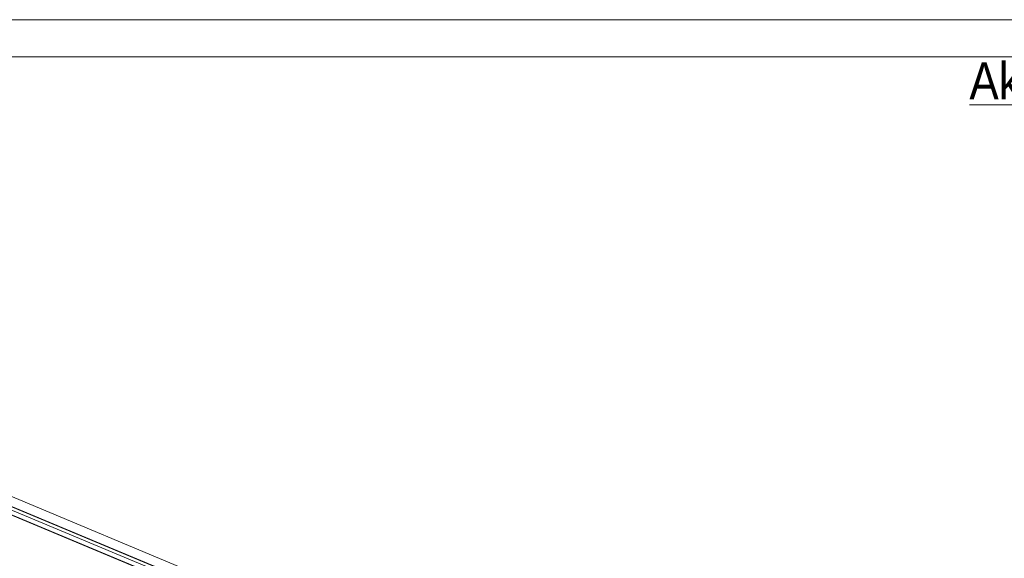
# Model space of a CAD drawing. Header units: millimetres. Extents: x -698 to 216, y -34 to 576.
# Tile 50 of 88: x -393 to -261, y 504 to 576. Entities that reach past the tile are written whole.
import ezdxf

# ---------------------------------------------------------------- set-up
doc = ezdxf.new("R2010")
doc.units = ezdxf.units.MM
doc.linetypes.add('XKITLINE00', pattern=[0])
for name, color, linetype, lineweight in [('Arkusz rysunku', 3, 'Continuous', 0), ('Element', 2, 'Continuous', 0), ('Inny typ obiektu', 7, 'Continuous', 0)]:
    doc.layers.add(name, color=color, linetype=linetype, lineweight=lineweight)
doc.styles.add('ARIAL', font='ARIAL.TTF')

msp = doc.modelspace()

# ---------------------------------------------------------------- linework, layer by layer
at = {"layer": 'Arkusz rysunku', "linetype": 'XKITLINE00', "lineweight": 0}
for p, q in [((215.98, 576.49), (-698.02, 576.49)), ((210.98, 571.49), (-693.02, 571.49))]:
    msp.add_line(p, q, dxfattribs=at)
at = {"layer": 'Element', "linetype": 'XKITLINE00', "lineweight": 0}
for p, q in [((-409.8, 518.58), (-324.57, 482.97)), ((-410.67, 517.63), (-325.43, 482.03)), ((-410.67, 517.57), (-368.4, 499.91)), ((-409.75, 516.12), (-370.81, 499.86)), ((-409.75, 516.06), (-370.94, 499.85)), ((-409.33, 516.58), (-369.91, 500.11))]:
    msp.add_line(p, q, dxfattribs=at)
at = {"layer": 'Inny typ obiektu', "linetype": 'XKITLINE00', "lineweight": 0}
msp.add_line((-265.22, 564.99), (-224.45, 564.99), dxfattribs=at)

# ---------------------------------------------------------------- texts
at = {"layer": 'Inny typ obiektu', "style": 'ARIAL', "width": 0.85}
msp.add_text('Aksonometria', height=5, dxfattribs=at).set_placement((-265.22, 565.74))

doc.saveas('drawing.dxf')
